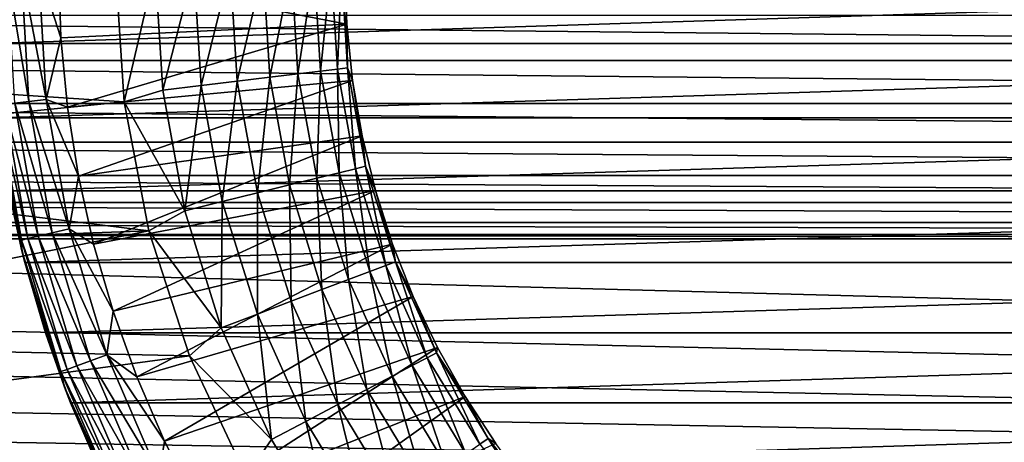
# Model space of a CAD drawing. Header units: metres. Extents: x -150 to 150, y -150 to 150.
# Tile 35 of 64: x -10.62 to -1.53, y -4.38 to -0.48. Entities that reach past the tile are written whole.
import ezdxf

# ---------------------------------------------------------------- set-up
doc = ezdxf.new("R2010")
doc.units = ezdxf.units.M
doc.layers.add('solid_P32600', color=7, linetype='CONTINUOUS')

msp = doc.modelspace()

# ---------------------------------------------------------------- linework, layer by layer
at = {"layer": 'solid_P32600'}
for points in [[(-14.971749, -0.885594, 24.5), (-9.733682, 0, 24.5), (-15, 0, 24.5)], [(-9.653413, -1.23398, 24.5), (-9.733682, 0, 24.5), (-14.971749, -0.885594, 24.5)], [(-10.889181, -0.697813, 43.5), (10.913651, 0, 43.5), (-10.913651, 0, 43.5)], [(-10.889181, -0.697813, 43.5), (10.889181, -0.697813, 43.5), (10.913651, 0, 43.5)], [(-10.532636, -1.231089, 33.429939), (-10.736253, 0, 33.607555), (-10.604338, 0, 33.429939)], [(-10.532636, -1.231089, 33.429939), (-10.663658, -1.246403, 33.607555), (-10.736253, 0, 33.607555)], [(-10.37176, -1.212285, 33.279228), (-10.604338, 0, 33.429939), (-10.442369, 0, 33.279228)], [(-10.37176, -1.212285, 33.279228), (-10.532636, -1.231089, 33.429939), (-10.604338, 0, 33.429939)], [(-10.236472, -0.644024, 33.160934), (-10.442369, 0, 33.279228), (-10.256711, 0, 33.160934)], [(-10.236472, -0.644024, 33.160934), (-10.37176, -1.212285, 33.279228), (-10.442369, 0, 33.279228)], [(-7.596773, -0.519634, 31.797224), (-10.256711, 0, 33.160934), (-7.614524, 0, 31.797224)], [(-7.596773, -0.519634, 31.797224), (-10.236472, -0.644024, 33.160934), (-10.256711, 0, 33.160934)], [(-9.653413, -1.23398, 24.5), (-9.365693, 0, 24.532194), (-9.733682, 0, 24.5)], [(-9.297407, -1.12891, 24.532194), (-9.365693, 0, 24.532194), (-9.653413, -1.23398, 24.5)], [(-9.297407, -1.12891, 24.532194), (-9.008539, 0, 24.627928), (-9.365693, 0, 24.532194)], [(-9.297407, -1.12891, 24.532194), (-8.942857, -1.085859, 24.627928), (-9.008539, 0, 24.627928)], [(-8.942857, -1.085859, 24.627928), (-8.673462, 0, 24.784283), (-9.008539, 0, 24.627928)], [(-8.942857, -1.085859, 24.627928), (-8.610223, -1.04547, 24.784283), (-8.673462, 0, 24.784283)], [(-8.610223, -1.04547, 24.784283), (-8.370664, 0, 24.996502), (-8.673462, 0, 24.784283)], [(-8.610223, -1.04547, 24.784283), (-8.309632, -1.008972, 24.996502), (-8.370664, 0, 24.996502)], [(-8.309632, -1.008972, 24.996502), (-8.109363, 0, 25.258123), (-8.370664, 0, 24.996502)], [(-8.309632, -1.008972, 24.996502), (-8.050236, -0.977476, 25.258123), (-8.109363, 0, 25.258123)], [(-8.050236, -0.977476, 25.258123), (-7.897513, 0, 25.56118), (-8.109363, 0, 25.258123)], [(-8.050236, -0.977476, 25.258123), (-7.839932, -0.95194, 25.56118), (-7.897513, 0, 25.56118)], [(-7.839932, -0.95194, 25.56118), (-7.741567, 0, 25.896448), (-7.897513, 0, 25.56118)], [(-7.839932, -0.95194, 25.56118), (-7.685122, -0.933143, 25.896448), (-7.741567, 0, 25.896448)], [(-7.685122, -0.933143, 25.896448), (-7.646271, 0, 26.253719), (-7.741567, 0, 25.896448)], [(-7.685122, -0.933143, 25.896448), (-7.590521, -0.921656, 26.253719), (-7.646271, 0, 26.253719)], [(-7.590521, -0.921656, 26.253719), (-7.614524, 0, 26.619158), (-7.646271, 0, 26.253719)], [(-7.596773, -0.519634, 26.619158), (-7.614524, 0, 31.797224), (-7.614524, 0, 26.619158)], [(-7.596773, -0.519634, 26.619158), (-7.596773, -0.519634, 31.797224), (-7.614524, 0, 31.797224)], [(-7.590521, -0.921656, 26.253719), (-7.596773, -0.519634, 26.619158), (-7.614524, 0, 26.619158)], [(20.151577, -0.854756), (-20.151577, -0.854756), (-20.037981, -0.43412)], [(20.037981, -0.43412), (20.151577, -0.854756), (-20.037981, -0.43412)], [(-7.596773, -0.519634, 31.797224), (-10.175834, -1.285507, 33.160934), (-10.236472, -0.644024, 33.160934)], [(-7.596773, -0.519634, 31.797224), (-7.543602, -1.036844, 31.797224), (-10.175834, -1.285507, 33.160934)], [(-7.543602, -1.036844, 26.619158), (-7.543602, -1.036844, 31.797224), (-7.596773, -0.519634, 31.797224)], [(-7.596773, -0.519634, 26.619158), (-7.543602, -1.036844, 26.619158), (-7.596773, -0.519634, 31.797224)], [(-7.590521, -0.921656, 26.253719), (-7.543602, -1.036844, 26.619158), (-7.596773, -0.519634, 26.619158)], [(-10.889181, -0.697813, 43.5), (-10.823652, -1.38357, 43.5), (10.889181, -0.697813, 43.5)], [(-10.823652, -1.38357, 43.5), (10.823652, -1.38357, 43.5), (10.889181, -0.697813, 43.5)], [(-10.236472, -0.644024, 33.160934), (-10.175834, -1.285507, 33.160934), (-10.37176, -1.212285, 33.279228)], [(20.334936, -1.25), (-20.334936, -1.25), (-20.151577, -0.854756)], [(20.151577, -0.854756), (20.334936, -1.25), (-20.151577, -0.854756)], [(-9.653413, -1.23398, 24.5), (-14.971749, -0.885594, 24.5), (-14.894739, -1.758123, 24.5)], [(-8.309632, -1.008972, 24.996502), (-8.127427, -2.003231, 24.996502), (-8.050236, -0.977476, 25.258123)], [(-8.127427, -2.003231, 24.996502), (-7.873719, -1.940697, 25.258123), (-8.050236, -0.977476, 25.258123)], [(-8.050236, -0.977476, 25.258123), (-7.873719, -1.940697, 25.258123), (-7.839932, -0.95194, 25.56118)], [(-7.873719, -1.940697, 25.258123), (-7.668026, -1.889999, 25.56118), (-7.839932, -0.95194, 25.56118)], [(-7.839932, -0.95194, 25.56118), (-7.668026, -1.889999, 25.56118), (-7.685122, -0.933143, 25.896448)], [(-7.685122, -0.933143, 25.896448), (-7.516612, -1.852678, 25.896448), (-7.590521, -0.921656, 26.253719)], [(-7.668026, -1.889999, 25.56118), (-7.516612, -1.852678, 25.896448), (-7.685122, -0.933143, 25.896448)], [(-7.590521, -0.921656, 26.253719), (-7.424084, -1.829872, 26.253719), (-7.543602, -1.036844, 26.619158)], [(-7.516612, -1.852678, 25.896448), (-7.424084, -1.829872, 26.253719), (-7.590521, -0.921656, 26.253719)], [(-7.543602, -1.036844, 31.797224), (-10.075037, -1.921916, 33.160934), (-10.175834, -1.285507, 33.160934)], [(-7.543602, -1.036844, 31.797224), (-7.45526, -1.549221, 31.797224), (-10.075037, -1.921916, 33.160934)], [(-9.297407, -1.12891, 24.532194), (-9.093543, -2.241357, 24.532194), (-8.942857, -1.085859, 24.627928)], [(-9.093543, -2.241357, 24.532194), (-8.746768, -2.155885, 24.627928), (-8.942857, -1.085859, 24.627928)], [(-8.942857, -1.085859, 24.627928), (-8.746768, -2.155885, 24.627928), (-8.610223, -1.04547, 24.784283)], [(-8.746768, -2.155885, 24.627928), (-8.421427, -2.075695, 24.784283), (-8.610223, -1.04547, 24.784283)], [(-8.610223, -1.04547, 24.784283), (-8.421427, -2.075695, 24.784283), (-8.309632, -1.008972, 24.996502)], [(-8.421427, -2.075695, 24.784283), (-8.127427, -2.003231, 24.996502), (-8.309632, -1.008972, 24.996502)], [(-7.45526, -1.549221, 26.619158), (-7.45526, -1.549221, 31.797224), (-7.543602, -1.036844, 31.797224)], [(-7.543602, -1.036844, 26.619158), (-7.45526, -1.549221, 26.619158), (-7.543602, -1.036844, 31.797224)], [(-7.424084, -1.829872, 26.253719), (-7.45526, -1.549221, 26.619158), (-7.543602, -1.036844, 26.619158)], [(-9.297407, -1.12891, 24.532194), (-9.653413, -1.23398, 24.5), (-9.093543, -2.241357, 24.532194)], [(20.585548, -1.606416), (-20.585548, -1.606416), (-20.334936, -1.25)], [(20.334936, -1.25), (20.585548, -1.606416), (-20.334936, -1.25)], [(-9.426662, -2.42495, 24.5), (-9.653413, -1.23398, 24.5), (-14.894739, -1.758123, 24.5)], [(-10.819865, -1.264661, 34.019176), (-10.599887, -2.512219, 34.019176), (-10.834078, -1.315495, 34.239281)], [(-10.760474, -1.257719, 33.806168), (-10.541703, -2.49843, 33.806168), (-10.819865, -1.264661, 34.019176)], [(-10.541703, -2.49843, 33.806168), (-10.599887, -2.512219, 34.019176), (-10.819865, -1.264661, 34.019176)], [(-10.663658, -1.246403, 33.607555), (-10.446856, -2.47595, 33.607555), (-10.760474, -1.257719, 33.806168)], [(-10.446856, -2.47595, 33.607555), (-10.541703, -2.49843, 33.806168), (-10.760474, -1.257719, 33.806168)], [(-10.532636, -1.231089, 33.429939), (-10.318497, -2.445529, 33.429939), (-10.663658, -1.246403, 33.607555)], [(-10.318497, -2.445529, 33.429939), (-10.446856, -2.47595, 33.607555), (-10.663658, -1.246403, 33.607555)], [(-10.37176, -1.212285, 33.279228), (-10.160893, -2.408176, 33.279228), (-10.532636, -1.231089, 33.429939)], [(-10.160893, -2.408176, 33.279228), (-10.318497, -2.445529, 33.429939), (-10.532636, -1.231089, 33.429939)], [(-10.075037, -1.921916, 33.160934), (-10.160893, -2.408176, 33.279228), (-10.37176, -1.212285, 33.279228)], [(-10.175834, -1.285507, 33.160934), (-10.075037, -1.921916, 33.160934), (-10.37176, -1.212285, 33.279228)], [(-9.093543, -2.241357, 24.532194), (-9.653413, -1.23398, 24.5), (-9.426662, -2.42495, 24.5)], [(-10.834078, -1.315495, 34.239281), (-10.59652, -2.611808, 34.239281), (-10.823652, -1.38357, 43.5)], [(-10.599887, -2.512219, 34.019176), (-10.59652, -2.611808, 34.239281), (-10.834078, -1.315495, 34.239281)], [(-10.823652, -1.38357, 43.5), (-10.717063, -2.057271, 43.5), (10.823652, -1.38357, 43.5)], [(-10.59652, -2.611808, 34.239281), (-10.717063, -2.057271, 43.5), (-10.823652, -1.38357, 43.5)], [(-10.717063, -2.057271, 43.5), (10.717063, -2.057271, 43.5), (10.823652, -1.38357, 43.5)], [(20.89303, -1.915111), (-20.89303, -1.915111), (-20.585548, -1.606416)], [(20.585548, -1.606416), (20.89303, -1.915111), (-20.585548, -1.606416)], [(-7.45526, -1.549221, 31.797224), (-9.934478, -2.55074, 33.160934), (-10.075037, -1.921916, 33.160934)], [(-7.45526, -1.549221, 31.797224), (-7.332157, -2.054374, 31.797224), (-9.934478, -2.55074, 33.160934)], [(-7.332157, -2.054374, 26.619158), (-7.332157, -2.054374, 31.797224), (-7.45526, -1.549221, 31.797224)], [(-7.45526, -1.549221, 26.619158), (-7.332157, -2.054374, 26.619158), (-7.45526, -1.549221, 31.797224)], [(-7.424084, -1.829872, 26.253719), (-7.332157, -2.054374, 26.619158), (-7.45526, -1.549221, 26.619158)], [(-9.426662, -2.42495, 24.5), (-14.894739, -1.758123, 24.5), (-14.768969, -2.617587, 24.5)], [(-7.873719, -1.940697, 25.258123), (-7.582386, -2.875619, 25.258123), (-7.668026, -1.889999, 25.56118)], [(-7.668026, -1.889999, 25.56118), (-7.384304, -2.800497, 25.56118), (-7.516612, -1.852678, 25.896448)], [(-7.582386, -2.875619, 25.258123), (-7.384304, -2.800497, 25.56118), (-7.668026, -1.889999, 25.56118)], [(-7.516612, -1.852678, 25.896448), (-7.238491, -2.745198, 25.896448), (-7.424084, -1.829872, 26.253719)], [(-7.384304, -2.800497, 25.56118), (-7.238491, -2.745198, 25.896448), (-7.516612, -1.852678, 25.896448)], [(-7.424084, -1.829872, 26.253719), (-7.149388, -2.711405, 26.253719), (-7.332157, -2.054374, 26.619158)], [(-7.238491, -2.745198, 25.896448), (-7.149388, -2.711405, 26.253719), (-7.424084, -1.829872, 26.253719)], [(21.250431, -2.164318), (-21.250431, -2.164318), (-20.89303, -1.915111)], [(20.89303, -1.915111), (21.250431, -2.164318), (-20.89303, -1.915111)], [(-10.075037, -1.921916, 33.160934), (-9.934478, -2.55074, 33.160934), (-10.160893, -2.408176, 33.279228)], [(-8.127427, -2.003231, 24.996502), (-7.826706, -2.968278, 24.996502), (-7.873719, -1.940697, 25.258123)], [(-7.826706, -2.968278, 24.996502), (-7.582386, -2.875619, 25.258123), (-7.873719, -1.940697, 25.258123)], [(-10.717063, -2.057271, 43.5), (-10.569413, -2.718915, 43.5), (10.717063, -2.057271, 43.5)], [(-10.59652, -2.611808, 34.239281), (-10.569413, -2.718915, 43.5), (-10.717063, -2.057271, 43.5)], [(-10.569413, -2.718915, 43.5), (10.569413, -2.718915, 43.5), (10.717063, -2.057271, 43.5)], [(-7.332157, -2.054374, 31.797224), (-9.754712, -3.169498, 33.160934), (-9.934478, -2.55074, 33.160934)], [(-7.332157, -2.054374, 31.797224), (-7.174869, -2.549949, 31.797224), (-9.754712, -3.169498, 33.160934)], [(-8.746768, -2.155885, 24.627928), (-8.423131, -3.194472, 24.627928), (-8.421427, -2.075695, 24.784283)], [(-8.423131, -3.194472, 24.627928), (-8.109828, -3.075652, 24.784283), (-8.421427, -2.075695, 24.784283)], [(-8.421427, -2.075695, 24.784283), (-8.109828, -3.075652, 24.784283), (-8.127427, -2.003231, 24.996502)], [(-8.109828, -3.075652, 24.784283), (-7.826706, -2.968278, 24.996502), (-8.127427, -2.003231, 24.996502)], [(-7.174869, -2.549949, 26.619158), (-7.174869, -2.549949, 31.797224), (-7.332157, -2.054374, 31.797224)], [(-7.332157, -2.054374, 26.619158), (-7.174869, -2.549949, 26.619158), (-7.332157, -2.054374, 31.797224)], [(-7.149388, -2.711405, 26.253719), (-7.174869, -2.549949, 26.619158), (-7.332157, -2.054374, 26.619158)], [(21.644949, -2.349231), (-21.644949, -2.349231), (-21.250431, -2.164318)], [(21.250431, -2.164318), (21.644949, -2.349231), (-21.250431, -2.164318)], [(-9.093543, -2.241357, 24.532194), (-8.757075, -3.321121, 24.532194), (-8.746768, -2.155885, 24.627928)], [(-8.757075, -3.321121, 24.532194), (-8.423131, -3.194472, 24.627928), (-8.746768, -2.155885, 24.627928)], [(-9.093543, -2.241357, 24.532194), (-9.426662, -2.42495, 24.5), (-8.757075, -3.321121, 24.532194)], [(22.059584, -2.460035), (-22.059584, -2.460035), (-21.644949, -2.349231)], [(21.644949, -2.349231), (22.059584, -2.460035), (-21.644949, -2.349231)], [(-9.426662, -2.42495, 24.5), (-14.768969, -2.617587, 24.5), (-14.594438, -3.463986, 24.5)], [(-9.050183, -3.580016, 24.5), (-9.426662, -2.42495, 24.5), (-14.594438, -3.463986, 24.5)], [(-10.318497, -2.445529, 33.429939), (-9.964818, -3.626897, 33.429939), (-10.446856, -2.47595, 33.607555)], [(-10.160893, -2.408176, 33.279228), (-9.812616, -3.5715, 33.279228), (-10.318497, -2.445529, 33.429939)], [(-9.812616, -3.5715, 33.279228), (-9.964818, -3.626897, 33.429939), (-10.318497, -2.445529, 33.429939)], [(-9.754712, -3.169498, 33.160934), (-9.812616, -3.5715, 33.279228), (-10.160893, -2.408176, 33.279228)], [(-9.934478, -2.55074, 33.160934), (-9.754712, -3.169498, 33.160934), (-10.160893, -2.408176, 33.279228)], [(-8.757075, -3.321121, 24.532194), (-9.426662, -2.42495, 24.5), (-9.050183, -3.580016, 24.5)], [(-120, -2.5), (149.829636, -7.143259), (-149.829636, -7.143259)], [(-95.550003, -2.5), (149.829636, -7.143259), (-120, -2.5)], [(-71.25, -2.5), (149.829636, -7.143259), (-95.550003, -2.5)], [(-46.900002, -2.5), (149.829636, -7.143259), (-71.25, -2.5)], [(-22.5, -2.5), (149.829636, -7.143259), (-46.900002, -2.5)], [(22.5, -2.5), (-22.5, -2.5), (-22.059584, -2.460035)], [(22.5, -2.5), (149.829636, -7.143259), (-22.5, -2.5)], [(22.059584, -2.460035), (22.5, -2.5), (-22.059584, -2.460035)], [(-10.541703, -2.49843, 33.806168), (-10.180374, -3.705353, 33.806168), (-10.599887, -2.512219, 34.019176)], [(-10.599887, -2.512219, 34.019176), (-10.236563, -3.725804, 34.019176), (-10.59652, -2.611808, 34.239281)], [(-10.180374, -3.705353, 33.806168), (-10.236563, -3.725804, 34.019176), (-10.599887, -2.512219, 34.019176)], [(-10.446856, -2.47595, 33.607555), (-10.088778, -3.672015, 33.607555), (-10.541703, -2.49843, 33.806168)], [(-10.088778, -3.672015, 33.607555), (-10.180374, -3.705353, 33.806168), (-10.541703, -2.49843, 33.806168)], [(-9.964818, -3.626897, 33.429939), (-10.088778, -3.672015, 33.607555), (-10.446856, -2.47595, 33.607555)], [(-10.59652, -2.611808, 34.239281), (-10.204441, -3.870034, 34.239281), (-10.569413, -2.718915, 43.5)], [(-10.236563, -3.725804, 34.019176), (-10.204441, -3.870034, 34.239281), (-10.59652, -2.611808, 34.239281)], [(-7.174869, -2.549949, 31.797224), (-9.536448, -3.775747, 33.160934), (-9.754712, -3.169498, 33.160934)], [(-7.174869, -2.549949, 31.797224), (-6.984128, -3.033635, 31.797224), (-9.536448, -3.775747, 33.160934)], [(-6.984128, -3.033635, 26.619158), (-6.984128, -3.033635, 31.797224), (-7.174869, -2.549949, 31.797224)], [(-7.174869, -2.549949, 26.619158), (-6.984128, -3.033635, 26.619158), (-7.174869, -2.549949, 31.797224)], [(-7.149388, -2.711405, 26.253719), (-6.984128, -3.033635, 26.619158), (-7.174869, -2.549949, 26.619158)], [(-10.569413, -2.718915, 43.5), (-10.380234, -3.369534, 43.5), (10.569413, -2.718915, 43.5)], [(-10.204441, -3.870034, 34.239281), (-10.380234, -3.369534, 43.5), (-10.569413, -2.718915, 43.5)], [(-10.380234, -3.369534, 43.5), (10.380234, -3.369534, 43.5), (10.569413, -2.718915, 43.5)], [(-7.238491, -2.745198, 25.896448), (-6.854817, -3.597686, 25.896448), (-7.149388, -2.711405, 26.253719)], [(-7.149388, -2.711405, 26.253719), (-6.770437, -3.553399, 26.253719), (-6.984128, -3.033635, 26.619158)], [(-6.854817, -3.597686, 25.896448), (-6.770437, -3.553399, 26.253719), (-7.149388, -2.711405, 26.253719)], [(-7.582386, -2.875619, 25.258123), (-7.180484, -3.768609, 25.258123), (-7.384304, -2.800497, 25.56118)], [(-7.384304, -2.800497, 25.56118), (-6.992901, -3.670158, 25.56118), (-7.238491, -2.745198, 25.896448)], [(-7.180484, -3.768609, 25.258123), (-6.992901, -3.670158, 25.56118), (-7.384304, -2.800497, 25.56118)], [(-6.992901, -3.670158, 25.56118), (-6.854817, -3.597686, 25.896448), (-7.238491, -2.745198, 25.896448)], [(-7.826706, -2.968278, 24.996502), (-7.411855, -3.890041, 24.996502), (-7.582386, -2.875619, 25.258123)], [(-7.411855, -3.890041, 24.996502), (-7.180484, -3.768609, 25.258123), (-7.582386, -2.875619, 25.258123)], [(-8.109828, -3.075652, 24.784283), (-7.679969, -4.030759, 24.784283), (-7.826706, -2.968278, 24.996502)], [(-7.679969, -4.030759, 24.784283), (-7.411855, -3.890041, 24.996502), (-7.826706, -2.968278, 24.996502)], [(-6.984128, -3.033635, 31.797224), (-9.28055, -4.367095, 33.160934), (-9.536448, -3.775747, 33.160934)], [(-6.984128, -3.033635, 31.797224), (-6.760824, -3.503176, 31.797224), (-9.28055, -4.367095, 33.160934)], [(-8.423131, -3.194472, 24.627928), (-7.976665, -4.186477, 24.627928), (-8.109828, -3.075652, 24.784283)], [(-7.976665, -4.186477, 24.627928), (-7.679969, -4.030759, 24.784283), (-8.109828, -3.075652, 24.784283)], [(-6.760824, -3.503176, 26.619158), (-6.760824, -3.503176, 31.797224), (-6.984128, -3.033635, 31.797224)], [(-6.984128, -3.033635, 26.619158), (-6.760824, -3.503176, 26.619158), (-6.984128, -3.033635, 31.797224)], [(-6.770437, -3.553399, 26.253719), (-6.760824, -3.503176, 26.619158), (-6.984128, -3.033635, 26.619158)], [(-9.754712, -3.169498, 33.160934), (-9.536448, -3.775747, 33.160934), (-9.812616, -3.5715, 33.279228)], [(-8.757075, -3.321121, 24.532194), (-8.29291, -4.352455, 24.532194), (-8.423131, -3.194472, 24.627928)], [(-8.29291, -4.352455, 24.532194), (-7.976665, -4.186477, 24.627928), (-8.423131, -3.194472, 24.627928)], [(-8.757075, -3.321121, 24.532194), (-9.050183, -3.580016, 24.5), (-8.29291, -4.352455, 24.532194)], [(-10.380234, -3.369534, 43.5), (-10.147296, -4.014006, 43.5), (10.380234, -3.369534, 43.5)], [(-10.204441, -3.870034, 34.239281), (-10.147296, -4.014006, 43.5), (-10.380234, -3.369534, 43.5)], [(-10.147296, -4.014006, 43.5), (10.147296, -4.014006, 43.5), (10.380234, -3.369534, 43.5)], [(-9.050183, -3.580016, 24.5), (-14.594438, -3.463986, 24.5), (-14.370586, -4.298672, 24.5)], [(-6.760824, -3.503176, 31.797224), (-8.988025, -4.941208, 33.160934), (-9.28055, -4.367095, 33.160934)], [(-6.760824, -3.503176, 31.797224), (-6.505997, -3.956385, 31.797224), (-8.988025, -4.941208, 33.160934)], [(-6.770437, -3.553399, 26.253719), (-6.505997, -3.956385, 26.619158), (-6.760824, -3.503176, 26.619158)], [(-6.505997, -3.956385, 26.619158), (-6.505997, -3.956385, 31.797224), (-6.760824, -3.503176, 31.797224)], [(-6.760824, -3.503176, 26.619158), (-6.505997, -3.956385, 26.619158), (-6.760824, -3.503176, 31.797224)], [(-8.527252, -4.692007, 24.5), (-9.050183, -3.580016, 24.5), (-14.370586, -4.298672, 24.5)], [(-9.964818, -3.626897, 33.429939), (-9.476382, -4.759218, 33.429939), (-10.088778, -3.672015, 33.607555)], [(-9.812616, -3.5715, 33.279228), (-9.331641, -4.686526, 33.279228), (-9.964818, -3.626897, 33.429939)], [(-9.331641, -4.686526, 33.279228), (-9.476382, -4.759218, 33.429939), (-9.964818, -3.626897, 33.429939)], [(-9.28055, -4.367095, 33.160934), (-9.331641, -4.686526, 33.279228), (-9.812616, -3.5715, 33.279228)], [(-9.536448, -3.775747, 33.160934), (-9.28055, -4.367095, 33.160934), (-9.812616, -3.5715, 33.279228)], [(-8.29291, -4.352455, 24.532194), (-9.050183, -3.580016, 24.5), (-8.527252, -4.692007, 24.5)], [(-6.992901, -3.670158, 25.56118), (-6.499527, -4.486299, 25.56118), (-6.854817, -3.597686, 25.896448)], [(-6.854817, -3.597686, 25.896448), (-6.371185, -4.397711, 25.896448), (-6.770437, -3.553399, 26.253719)], [(-6.499527, -4.486299, 25.56118), (-6.371185, -4.397711, 25.896448), (-6.854817, -3.597686, 25.896448)], [(-6.770437, -3.553399, 26.253719), (-6.292758, -4.343577, 26.253719), (-6.505997, -3.956385, 26.619158)], [(-6.371185, -4.397711, 25.896448), (-6.292758, -4.343577, 26.253719), (-6.770437, -3.553399, 26.253719)], [(-10.180374, -3.705353, 33.806168), (-9.681373, -4.862168, 33.806168), (-10.236563, -3.725804, 34.019176)], [(-10.236563, -3.725804, 34.019176), (-9.734808, -4.889004, 34.019176), (-10.204441, -3.870034, 34.239281)], [(-9.681373, -4.862168, 33.806168), (-9.734808, -4.889004, 34.019176), (-10.236563, -3.725804, 34.019176)], [(-10.088778, -3.672015, 33.607555), (-9.594266, -4.818421, 33.607555), (-10.180374, -3.705353, 33.806168)], [(-9.594266, -4.818421, 33.607555), (-9.681373, -4.862168, 33.806168), (-10.180374, -3.705353, 33.806168)], [(-9.476382, -4.759218, 33.429939), (-9.594266, -4.818421, 33.607555), (-10.088778, -3.672015, 33.607555)], [(-7.180484, -3.768609, 25.258123), (-6.673874, -4.606643, 25.258123), (-6.992901, -3.670158, 25.56118)], [(-6.673874, -4.606643, 25.258123), (-6.499527, -4.486299, 25.56118), (-6.992901, -3.670158, 25.56118)], [(-7.411855, -3.890041, 24.996502), (-6.888921, -4.755079, 24.996502), (-7.180484, -3.768609, 25.258123)], [(-6.888921, -4.755079, 24.996502), (-6.673874, -4.606643, 25.258123), (-7.180484, -3.768609, 25.258123)], [(-10.204441, -3.870034, 34.239281), (-9.663558, -5.071826, 34.239281), (-10.147296, -4.014006, 43.5)], [(-9.734808, -4.889004, 34.019176), (-9.663558, -5.071826, 34.239281), (-10.204441, -3.870034, 34.239281)], [(-7.679969, -4.030759, 24.784283), (-7.13812, -4.927088, 24.784283), (-7.411855, -3.890041, 24.996502)], [(-7.13812, -4.927088, 24.784283), (-6.888921, -4.755079, 24.996502), (-7.411855, -3.890041, 24.996502)], [(-6.505997, -3.956385, 31.797224), (-8.660028, -5.495821, 33.160934), (-8.988025, -4.941208, 33.160934)], [(-6.505997, -3.956385, 31.797224), (-6.220837, -4.391146, 31.797224), (-8.660028, -5.495821, 33.160934)], [(-6.220837, -4.391146, 26.619158), (-6.220837, -4.391146, 31.797224), (-6.505997, -3.956385, 31.797224)], [(-6.505997, -3.956385, 26.619158), (-6.220837, -4.391146, 26.619158), (-6.505997, -3.956385, 31.797224)], [(-6.292758, -4.343577, 26.253719), (-6.220837, -4.391146, 26.619158), (-6.505997, -3.956385, 26.619158)], [(-10.147296, -4.014006, 43.5), (-9.873096, -4.646864, 43.5), (10.147296, -4.014006, 43.5)], [(-9.663558, -5.071826, 34.239281), (-9.873096, -4.646864, 43.5), (-10.147296, -4.014006, 43.5)], [(-9.873096, -4.646864, 43.5), (9.873096, -4.646864, 43.5), (10.147296, -4.014006, 43.5)], [(-7.976665, -4.186477, 24.627928), (-7.413883, -5.117434, 24.627928), (-7.679969, -4.030759, 24.784283)], [(-7.413883, -5.117434, 24.627928), (-7.13812, -4.927088, 24.784283), (-7.679969, -4.030759, 24.784283)], [(-8.29291, -4.352455, 24.532194), (-7.707815, -5.32032, 24.532194), (-7.976665, -4.186477, 24.627928)], [(-7.707815, -5.32032, 24.532194), (-7.413883, -5.117434, 24.627928), (-7.976665, -4.186477, 24.627928)], [(-8.527252, -4.692007, 24.5), (-14.370586, -4.298672, 24.5), (-14.095313, -5.126719, 24.5)], [(-8.29291, -4.352455, 24.532194), (-8.527252, -4.692007, 24.5), (-7.707815, -5.32032, 24.532194)], [(-6.371185, -4.397711, 25.896448), (-5.794646, -5.133609, 25.896448), (-6.292758, -4.343577, 26.253719)], [(-6.292758, -4.343577, 26.253719), (-5.723316, -5.070415, 26.253719), (-6.220837, -4.391146, 26.619158)], [(-5.794646, -5.133609, 25.896448), (-5.723316, -5.070415, 26.253719), (-6.292758, -4.343577, 26.253719)], [(-9.28055, -4.367095, 33.160934), (-8.988025, -4.941208, 33.160934), (-9.331641, -4.686526, 33.279228)]]:
    msp.add_3dface(points, dxfattribs=at)

doc.saveas('drawing.dxf')
